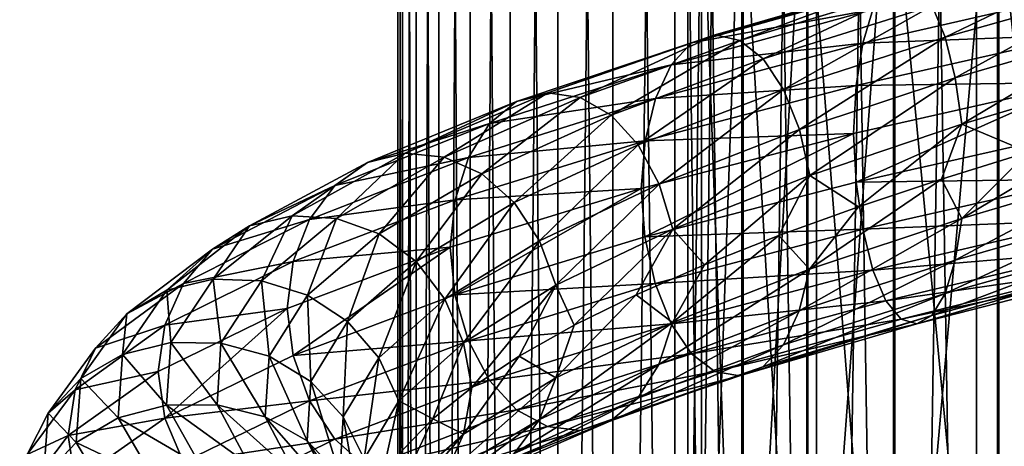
# Model space of a CAD drawing. Header units: metres. Extents: x -109 to 109, y -432 to 89.
# Tile 194 of 256: x -19 to -4, y -178 to -171. Entities that reach past the tile are written whole.
import ezdxf

# ---------------------------------------------------------------- set-up
doc = ezdxf.new("R2010")
doc.units = ezdxf.units.M
doc.layers.add('solid_506360_24502164', color=7, linetype='CONTINUOUS')

msp = doc.modelspace()

# ---------------------------------------------------------------- linework, layer by layer
at = {"layer": 'solid_506360_24502164'}
for points in [[(-2.702852, -205.445831, 248.063583), (-2.702852, -126.041809, 219.162888), (-4.017221, -126.162262, 218.83194)], [(-4.017221, -205.566284, 247.732651), (-4.017221, -126.162262, 218.83194), (-5.287576, -126.329041, 218.373703)], [(-4.017221, -205.566284, 247.732651), (-2.702852, -205.445831, 248.063583), (-4.017221, -126.162262, 218.83194)], [(-5.287576, -205.733078, 247.274414), (-5.287576, -126.329041, 218.373703), (-6.5, -126.540329, 217.793198)], [(-5.287576, -205.733078, 247.274414), (-4.017221, -205.566284, 247.732651), (-5.287576, -126.329041, 218.373703)], [(-6.5, -205.944351, 246.693909), (-6.5, -126.540329, 217.793198), (-7.641208, -126.793808, 217.096786)], [(-6.5, -205.944351, 246.693909), (-5.287576, -205.733078, 247.274414), (-6.5, -126.540329, 217.793198)], [(-7.641208, -206.19783, 245.997482), (-7.641208, -126.793808, 217.096786), (-8.698698, -127.086693, 216.292099)], [(-7.641208, -206.19783, 245.997482), (-6.5, -205.944351, 246.693909), (-7.641208, -126.793808, 217.096786)], [(-8.698698, -206.490723, 245.192795), (-8.698698, -127.086693, 216.292099), (-9.660883, -127.415779, 215.387939)], [(-8.698698, -206.490723, 245.192795), (-7.641208, -206.19783, 245.997482), (-8.698698, -127.086693, 216.292099)], [(-9.660883, -206.819809, 244.288635), (-9.660883, -127.415779, 215.387939), (-10.51722, -127.777458, 214.394226)], [(-9.660883, -206.819809, 244.288635), (-8.698698, -206.490723, 245.192795), (-9.660883, -127.415779, 215.387939)], [(-10.51722, -207.181488, 243.294922), (-10.51722, -127.777458, 214.394226), (-11.25833, -128.16777, 213.321838)], [(-10.51722, -207.181488, 243.294922), (-9.660883, -206.819809, 244.288635), (-10.51722, -127.777458, 214.394226)], [(-11.25833, -207.571808, 242.222534), (-11.25833, -128.16777, 213.321838), (-11.876091, -128.582443, 212.182526)], [(-11.25833, -207.571808, 242.222534), (-10.51722, -207.181488, 243.294922), (-11.25833, -128.16777, 213.321838)], [(-11.876091, -207.986481, 241.083237), (-11.876091, -128.582443, 212.182526), (-12.363734, -129.016937, 210.988785)], [(-11.876091, -207.986481, 241.083237), (-11.25833, -207.571808, 242.222534), (-11.876091, -128.582443, 212.182526)], [(-12.363734, -208.420959, 239.889481), (-12.363734, -129.016937, 210.988785), (-12.715919, -129.466476, 209.753677)], [(-12.363734, -208.420959, 239.889481), (-11.876091, -207.986481, 241.083237), (-12.363734, -129.016937, 210.988785)], [(-12.715919, -208.870499, 238.654388), (-12.715919, -129.466476, 209.753677), (-12.928784, -129.926147, 208.490753)], [(-12.715919, -208.870499, 238.654388), (-12.363734, -208.420959, 239.889481), (-12.715919, -129.466476, 209.753677)], [(-12.928784, -209.33017, 237.391449), (-12.928784, -129.926147, 208.490753), (-13, -130.3909, 207.213837)], [(-12.928784, -209.33017, 237.391449), (-12.715919, -208.870499, 238.654388), (-12.928784, -129.926147, 208.490753)], [(-13, -209.794937, 236.114532), (-13, -130.3909, 207.213837), (-12.928784, -130.855667, 205.936905)], [(-13, -209.794937, 236.114532), (-12.928784, -209.33017, 237.391449), (-13, -130.3909, 207.213837)], [(-12.928784, -210.259689, 234.837616), (-13, -209.794937, 236.114532), (-12.928784, -130.855667, 205.936905)], [(-12.928784, -210.259689, 234.837616), (-12.928784, -130.855667, 205.936905), (-12.715919, -131.315338, 204.673981)], [(-12.715919, -210.71936, 233.574677), (-12.928784, -210.259689, 234.837616), (-12.715919, -131.315338, 204.673981)], [(-12.715919, -210.71936, 233.574677), (-12.715919, -131.315338, 204.673981), (-12.363734, -131.764877, 203.438873)], [(-12.363734, -211.1689, 232.339584), (-12.715919, -210.71936, 233.574677), (-12.363734, -131.764877, 203.438873)], [(-12.363734, -211.1689, 232.339584), (-12.363734, -131.764877, 203.438873), (-11.876091, -132.199371, 202.245132)], [(-11.876091, -211.603394, 231.145844), (-12.363734, -211.1689, 232.339584), (-11.876091, -132.199371, 202.245132)], [(-11.876091, -211.603394, 231.145844), (-11.876091, -132.199371, 202.245132), (-11.25833, -132.614044, 201.105835)], [(-11.25833, -212.018066, 230.006531), (-11.876091, -211.603394, 231.145844), (-11.25833, -132.614044, 201.105835)], [(-11.25833, -212.018066, 230.006531), (-11.25833, -132.614044, 201.105835), (-10.51722, -133.004349, 200.033447)], [(-10.51722, -212.408386, 228.934143), (-11.25833, -212.018066, 230.006531), (-10.51722, -133.004349, 200.033447)], [(-10.51722, -212.408386, 228.934143), (-10.51722, -133.004349, 200.033447), (-9.660883, -133.366043, 199.039734)], [(-9.660883, -212.770065, 227.94043), (-10.51722, -212.408386, 228.934143), (-9.660883, -133.366043, 199.039734)], [(-9.660883, -212.770065, 227.94043), (-9.660883, -133.366043, 199.039734), (-8.698698, -133.695129, 198.135574)], [(-8.698698, -213.099152, 227.03627), (-9.660883, -212.770065, 227.94043), (-8.698698, -133.695129, 198.135574)], [(-8.698698, -213.099152, 227.03627), (-8.698698, -133.695129, 198.135574), (-7.641208, -133.988007, 197.330872)], [(-7.641208, -213.392029, 226.231583), (-8.698698, -213.099152, 227.03627), (-7.641208, -133.988007, 197.330872)], [(-7.641208, -213.392029, 226.231583), (-7.641208, -133.988007, 197.330872), (-6.5, -134.241486, 196.63446)], [(-6.5, -213.645508, 225.535172), (-7.641208, -213.392029, 226.231583), (-6.5, -134.241486, 196.63446)], [(-6.5, -213.645508, 225.535172), (-6.5, -134.241486, 196.63446), (-5.287576, -134.452774, 196.053955)], [(-5.287576, -213.856796, 224.954666), (-6.5, -213.645508, 225.535172), (-5.287576, -134.452774, 196.053955)], [(-5.287576, -213.856796, 224.954666), (-5.287576, -134.452774, 196.053955), (-4.017221, -134.619553, 195.595718)], [(-4.017221, -214.023575, 224.496429), (-5.287576, -213.856796, 224.954666), (-4.017221, -134.619553, 195.595718)], [(-4.017221, -214.023575, 224.496429), (-4.017221, -134.619553, 195.595718), (-2.702852, -134.740005, 195.264771)], [(-2.702852, -214.144028, 224.165482), (-4.017221, -214.023575, 224.496429), (-2.702852, -134.740005, 195.264771)], [(-5.284738, -185.295685, 973.133667), (-3.669097, -185.250366, 974.142883), (-3.669097, -167.057617, 972.037842)], [(-5.284738, -167.193222, 971.036804), (-5.284738, -185.295685, 973.133667), (-3.669097, -167.057617, 972.037842)], [(-3.669097, -185.250366, 974.142883), (-1.869106, -185.222321, 974.76709), (-1.869106, -166.97374, 972.656982)], [(-3.669097, -167.057617, 972.037842), (-3.669097, -185.250366, 974.142883), (-1.869106, -166.97374, 972.656982)], [(-6.634851, -185.356018, 971.790161), (-5.284738, -185.295685, 973.133667), (-5.284738, -167.193222, 971.036804)], [(-6.634851, -167.373734, 969.704163), (-6.634851, -185.356018, 971.790161), (-5.284738, -167.193222, 971.036804)], [(-7.651602, -185.428329, 970.179871), (-6.634851, -185.356018, 971.790161), (-6.634851, -167.373734, 969.704163)], [(-7.651602, -167.590088, 968.106934), (-7.651602, -185.428329, 970.179871), (-6.634851, -167.373734, 969.704163)], [(-8.283906, -185.508972, 968.383728), (-7.651602, -185.428329, 970.179871), (-7.651602, -167.590088, 968.106934)], [(-8.283906, -167.831406, 966.325317), (-8.283906, -185.508972, 968.383728), (-7.651602, -167.590088, 968.106934)], [(-8.499992, -185.593933, 966.491943), (-8.283906, -185.508972, 968.383728), (-8.283906, -167.831406, 966.325317)], [(-8.499992, -168.085571, 964.448853), (-8.499992, -185.593933, 966.491943), (-8.283906, -167.831406, 966.325317)], [(-8.289004, -185.678894, 964.599609), (-8.499992, -185.593933, 966.491943), (-8.499992, -168.085571, 964.448853)], [(-8.289004, -168.339828, 962.571777), (-8.289004, -185.678894, 964.599609), (-8.499992, -168.085571, 964.448853)], [(-7.661542, -185.759628, 962.801697), (-8.289004, -185.678894, 964.599609), (-8.289004, -168.339828, 962.571777)], [(-7.661542, -168.581375, 960.788452), (-7.661542, -185.759628, 962.801697), (-8.289004, -168.339828, 962.571777)], [(-6.649134, -185.832047, 961.18866), (-7.661542, -185.759628, 962.801697), (-7.661542, -168.581375, 960.788452)], [(-6.649134, -168.798096, 959.188477), (-6.649134, -185.832047, 961.18866), (-7.661542, -168.581375, 960.788452)], [(-5.302645, -185.892532, 959.841492), (-6.649134, -185.832047, 961.18866), (-6.649134, -168.798096, 959.188477)], [(-5.302645, -168.979095, 957.852173), (-5.302645, -185.892532, 959.841492), (-6.649134, -168.798096, 959.188477)], [(-3.68973, -185.938049, 958.827881), (-5.302645, -185.892532, 959.841492), (-5.302645, -168.979095, 957.852173)], [(-3.68973, -169.115265, 956.846802), (-3.68973, -185.938049, 958.827881), (-5.302645, -168.979095, 957.852173)], [(-1.891428, -185.966278, 958.198792), (-3.68973, -185.938049, 958.827881), (-3.68973, -169.115265, 956.846802)], [(-1.891428, -169.199783, 956.222778), (-1.891428, -185.966278, 958.198792), (-3.68973, -169.115265, 956.846802)], [(-4.503373, -171.407715, 981.173767), (-4.706667, -170.923935, 981.737671), (-1.915179, -170.161667, 982.274353)], [(-1.832456, -170.651886, 981.685181), (-4.503373, -171.407715, 981.173767), (-1.915179, -170.161667, 982.274353)], [(-5.185715, -170.53273, 983.160217), (-8.074352, -171.374634, 981.99353), (-5.420148, -170.647827, 983.895386)], [(-7.693186, -171.460312, 981.312134), (-8.074352, -171.374634, 981.99353), (-5.185715, -170.53273, 983.160217)], [(-4.940912, -170.628143, 982.419983), (-7.693186, -171.460312, 981.312134), (-5.185715, -170.53273, 983.160217)], [(-5.420148, -170.647827, 983.895386), (-8.439374, -171.497894, 982.671509), (-5.623798, -170.980438, 984.562988)], [(-8.074352, -171.374634, 981.99353), (-8.439374, -171.497894, 982.671509), (-5.420148, -170.647827, 983.895386)], [(-7.328457, -171.745789, 980.685364), (-7.693186, -171.460312, 981.312134), (-4.940912, -170.628143, 982.419983)], [(-4.706667, -170.923935, 981.737671), (-7.328457, -171.745789, 980.685364), (-4.940912, -170.628143, 982.419983)], [(-2.352838, -170.713882, 985.795593), (-5.782241, -171.501999, 985.114014), (-2.394631, -171.371429, 986.206238)], [(-5.623798, -170.980438, 984.562988), (-5.782241, -171.501999, 985.114014), (-2.352838, -170.713882, 985.795593)], [(-4.345384, -172.038208, 980.766174), (-4.503373, -171.407715, 981.173767), (-1.832456, -170.651886, 981.685181)], [(-1.76817, -171.287918, 981.258911), (-4.345384, -172.038208, 980.766174), (-1.832456, -170.651886, 981.685181)], [(-7.01192, -172.219604, 980.168823), (-7.328457, -171.745789, 980.685364), (-4.706667, -170.923935, 981.737671)], [(-4.503373, -171.407715, 981.173767), (-7.01192, -172.219604, 980.168823), (-4.706667, -170.923935, 981.737671)], [(-5.623798, -170.980438, 984.562988), (-8.756464, -171.836121, 983.288513), (-5.782241, -171.501999, 985.114014)], [(-8.439374, -171.497894, 982.671509), (-8.756464, -171.836121, 983.288513), (-5.623798, -170.980438, 984.562988)], [(-8.074352, -171.374634, 981.99353), (-10.674202, -172.271408, 980.306641), (-8.439374, -171.497894, 982.671509)], [(-10.170304, -172.344772, 979.708557), (-10.674202, -172.271408, 980.306641), (-8.074352, -171.374634, 981.99353)], [(-7.693186, -171.460312, 981.312134), (-10.170304, -172.344772, 979.708557), (-8.074352, -171.374634, 981.99353)], [(-2.394631, -171.371429, 986.206238), (-5.884949, -172.160004, 985.508606), (-2.412566, -172.113052, 986.412048)], [(-5.782241, -171.501999, 985.114014), (-5.884949, -172.160004, 985.508606), (-2.394631, -171.371429, 986.206238)], [(-4.243224, -172.756607, 980.53894), (-4.345384, -172.038208, 980.766174), (-1.76817, -171.287918, 981.258911)], [(-1.7266, -172.010559, 981.02063), (-4.243224, -172.756607, 980.53894), (-1.76817, -171.287918, 981.258911)], [(-8.439374, -171.497894, 982.671509), (-11.156756, -172.404755, 980.903931), (-8.756464, -171.836121, 983.288513)], [(-10.674202, -172.271408, 980.306641), (-11.156756, -172.404755, 980.903931), (-8.439374, -171.497894, 982.671509)], [(-9.688137, -172.616989, 979.160645), (-10.170304, -172.344772, 979.708557), (-7.693186, -171.460312, 981.312134)], [(-7.328457, -171.745789, 980.685364), (-9.688137, -172.616989, 979.160645), (-7.693186, -171.460312, 981.312134)], [(-5.782241, -171.501999, 985.114014), (-9.003166, -172.360321, 983.799133), (-5.884949, -172.160004, 985.508606)], [(-8.756464, -171.836121, 983.288513), (-9.003166, -172.360321, 983.799133), (-5.782241, -171.501999, 985.114014)], [(-6.765925, -172.841309, 979.797058), (-7.01192, -172.219604, 980.168823), (-4.503373, -171.407715, 981.173767)], [(-4.345384, -172.038208, 980.766174), (-6.765925, -172.841309, 979.797058), (-4.503373, -171.407715, 981.173767)], [(-8.756464, -171.836121, 983.288513), (-11.575947, -172.749664, 981.449829), (-9.003166, -172.360321, 983.799133)], [(-11.156756, -172.404755, 980.903931), (-11.575947, -172.749664, 981.449829), (-8.756464, -171.836121, 983.288513)], [(-9.269679, -173.077866, 978.71167), (-9.688137, -172.616989, 979.160645), (-7.328457, -171.745789, 980.685364)], [(-7.01192, -172.219604, 980.168823), (-9.269679, -173.077866, 978.71167), (-7.328457, -171.745789, 980.685364)], [(-6.606859, -173.55275, 979.591797), (-6.765925, -172.841309, 979.797058), (-4.345384, -172.038208, 980.766174)], [(-4.243224, -172.756607, 980.53894), (-6.606859, -173.55275, 979.591797), (-4.345384, -172.038208, 980.766174)], [(-2.412566, -172.113052, 986.412048), (-5.927074, -172.900818, 985.705505), (-5.885588, -173.657898, 985.683167)], [(-5.884949, -172.160004, 985.508606), (-5.927074, -172.900818, 985.705505), (-2.412566, -172.113052, 986.412048)], [(-2.412566, -172.113052, 986.412048), (-5.885588, -173.657898, 985.683167), (-2.394891, -172.874161, 986.386353)], [(-1.7266, -172.010559, 981.02063), (-3.216608, -173.192307, 980.765137), (-4.243224, -172.756607, 980.53894)], [(-10.674202, -172.271408, 980.306641), (-12.889562, -173.210892, 978.159912), (-11.156756, -172.404755, 980.903931)], [(-12.281083, -173.269928, 977.666748), (-12.889562, -173.210892, 978.159912), (-10.674202, -172.271408, 980.306641)], [(-10.170304, -172.344772, 979.708557), (-12.281083, -173.269928, 977.666748), (-10.674202, -172.271408, 980.306641)], [(-8.944476, -173.688004, 978.391418), (-9.269679, -173.077866, 978.71167), (-7.01192, -172.219604, 980.168823)], [(-5.884949, -172.160004, 985.508606), (-9.163087, -173.01796, 984.16626), (-5.927074, -172.900818, 985.705505)], [(-9.003166, -172.360321, 983.799133), (-9.163087, -173.01796, 984.16626), (-5.884949, -172.160004, 985.508606)], [(-6.765925, -172.841309, 979.797058), (-8.944476, -173.688004, 978.391418), (-7.01192, -172.219604, 980.168823)], [(-11.156756, -172.404755, 980.903931), (-13.472267, -173.355789, 978.655823), (-11.575947, -172.749664, 981.449829)], [(-12.889562, -173.210892, 978.159912), (-13.472267, -173.355789, 978.655823), (-11.156756, -172.404755, 980.903931)], [(-11.698845, -173.526581, 977.218384), (-12.281083, -173.269928, 977.666748), (-10.170304, -172.344772, 979.708557)], [(-9.003166, -172.360321, 983.799133), (-11.902084, -173.276581, 981.904053), (-9.163087, -173.01796, 984.16626)], [(-11.575947, -172.749664, 981.449829), (-11.902084, -173.276581, 981.904053), (-9.003166, -172.360321, 983.799133)], [(-9.688137, -172.616989, 979.160645), (-11.698845, -173.526581, 977.218384), (-10.170304, -172.344772, 979.708557)], [(-11.575947, -172.749664, 981.449829), (-13.978456, -173.708069, 979.11261), (-11.902084, -173.276581, 981.904053)], [(-13.472267, -173.355789, 978.655823), (-13.978456, -173.708069, 979.11261), (-11.575947, -172.749664, 981.449829)], [(-11.193539, -173.972107, 976.854797), (-11.698845, -173.526581, 977.218384), (-9.688137, -172.616989, 979.160645)], [(-9.269679, -173.077866, 978.71167), (-11.193539, -173.972107, 976.854797), (-9.688137, -172.616989, 979.160645)], [(-4.243224, -172.756607, 980.53894), (-5.850562, -174.040787, 979.911377), (-6.606859, -173.55275, 979.591797)], [(-4.243224, -172.756607, 980.53894), (-4.558335, -173.609482, 980.407104), (-5.850562, -174.040787, 979.911377)], [(-4.243224, -172.756607, 980.53894), (-3.216608, -173.192307, 980.765137), (-4.558335, -173.609482, 980.407104)], [(-5.927074, -172.900818, 985.705505), (-9.221572, -173.754562, 984.352173), (-9.164082, -174.506577, 984.334778)], [(-9.163087, -173.01796, 984.16626), (-9.221572, -173.754562, 984.352173), (-5.927074, -172.900818, 985.705505)], [(-5.927074, -172.900818, 985.705505), (-9.164082, -174.506577, 984.334778), (-5.885588, -173.657898, 985.683167)], [(-8.734193, -174.390076, 978.218262), (-8.944476, -173.688004, 978.391418), (-6.765925, -172.841309, 979.797058)], [(-6.606859, -173.55275, 979.591797), (-8.734193, -174.390076, 978.218262), (-6.765925, -172.841309, 979.797058)], [(-2.394891, -172.874161, 986.386353), (-5.885588, -173.657898, 985.683167), (-2.353321, -173.610031, 986.142517)], [(-4.243863, -174.220108, 980.709473), (-3.216608, -173.192307, 980.765137), (-1.838109, -172.78981, 980.982361)], [(-1.72686, -173.477386, 981.196411), (-4.243863, -174.220108, 980.709473), (-1.838109, -172.78981, 980.982361)], [(-9.163087, -173.01796, 984.16626), (-12.113497, -173.932983, 982.233276), (-9.221572, -173.754562, 984.352173)], [(-11.902084, -173.276581, 981.904053), (-12.113497, -173.932983, 982.233276), (-9.163087, -173.01796, 984.16626)], [(-12.889562, -173.210892, 978.159912), (-14.643491, -174.179276, 975.634888), (-13.472267, -173.355789, 978.655823)], [(-13.952214, -174.222641, 975.264404), (-14.643491, -174.179276, 975.634888), (-12.889562, -173.210892, 978.159912)], [(-12.281083, -173.269928, 977.666748), (-13.952214, -174.222641, 975.264404), (-12.889562, -173.210892, 978.159912)], [(-10.800843, -174.568375, 976.599976), (-11.193539, -173.972107, 976.854797), (-9.269679, -173.077866, 978.71167)], [(-8.944476, -173.688004, 978.391418), (-10.800843, -174.568375, 976.599976), (-9.269679, -173.077866, 978.71167)], [(-4.243863, -174.220108, 980.709473), (-4.558335, -173.609482, 980.407104), (-3.216608, -173.192307, 980.765137)], [(-13.472267, -173.355789, 978.655823), (-15.305487, -174.336655, 976.012329), (-13.978456, -173.708069, 979.11261)], [(-14.643491, -174.179276, 975.634888), (-15.305487, -174.336655, 976.012329), (-13.472267, -173.355789, 978.655823)], [(-11.902084, -173.276581, 981.904053), (-14.372282, -174.237579, 979.496277), (-12.113497, -173.932983, 982.233276)], [(-13.978456, -173.708069, 979.11261), (-14.372282, -174.237579, 979.496277), (-11.902084, -173.276581, 981.904053)], [(-13.29075, -174.462097, 974.932495), (-13.952214, -174.222641, 975.264404), (-12.281083, -173.269928, 977.666748)], [(-11.698845, -173.526581, 977.218384), (-13.29075, -174.462097, 974.932495), (-12.281083, -173.269928, 977.666748)], [(-12.716683, -174.890518, 974.669067), (-13.29075, -174.462097, 974.932495), (-11.698845, -173.526581, 977.218384)], [(-11.193539, -173.972107, 976.854797), (-12.716683, -174.890518, 974.669067), (-11.698845, -173.526581, 977.218384)], [(-4.346571, -174.867096, 981.095703), (-4.243863, -174.220108, 980.709473), (-1.72686, -173.477386, 981.196411)], [(-1.768653, -174.123428, 981.598572), (-4.346571, -174.867096, 981.095703), (-1.72686, -173.477386, 981.196411)], [(-5.885588, -173.657898, 985.683167), (-9.164082, -174.506577, 984.334778), (-5.783429, -174.388992, 985.450317)], [(-6.606859, -173.55275, 979.591797), (-8.238355, -174.941788, 978.531067), (-8.734193, -174.390076, 978.218262)], [(-6.606859, -173.55275, 979.591797), (-7.083613, -174.486099, 979.282532), (-8.238355, -174.941788, 978.531067)], [(-6.606859, -173.55275, 979.591797), (-5.850562, -174.040787, 979.911377), (-7.083613, -174.486099, 979.282532)], [(-6.607854, -175.009689, 979.756714), (-5.850562, -174.040787, 979.911377), (-4.558335, -173.609482, 980.407104)], [(-4.243863, -174.220108, 980.709473), (-6.607854, -175.009689, 979.756714), (-4.558335, -173.609482, 980.407104)], [(-5.885588, -173.657898, 985.683167), (-5.783429, -174.388992, 985.450317), (-2.353321, -173.610031, 986.142517)], [(-2.353321, -173.610031, 986.142517), (-5.783429, -174.388992, 985.450317), (-2.289034, -174.250076, 985.707275)], [(-13.978456, -173.708069, 979.11261), (-15.880556, -174.696625, 976.365173), (-14.372282, -174.237579, 979.496277)], [(-15.305487, -174.336655, 976.012329), (-15.880556, -174.696625, 976.365173), (-13.978456, -173.708069, 979.11261)], [(-9.221572, -173.754562, 984.352173), (-12.191418, -174.665024, 982.402222), (-12.114812, -175.408218, 982.395264)], [(-12.113497, -173.932983, 982.233276), (-12.191418, -174.665024, 982.402222), (-9.221572, -173.754562, 984.352173)], [(-9.221572, -173.754562, 984.352173), (-12.114812, -175.408218, 982.395264), (-9.164082, -174.506577, 984.334778)], [(-10.546916, -175.259079, 976.467834), (-10.800843, -174.568375, 976.599976), (-8.944476, -173.688004, 978.391418)], [(-8.734193, -174.390076, 978.218262), (-10.546916, -175.259079, 976.467834), (-8.944476, -173.688004, 978.391418)], [(-12.113497, -173.932983, 982.233276), (-14.627573, -174.891846, 979.77832), (-12.191418, -174.665024, 982.402222)], [(-14.372282, -174.237579, 979.496277), (-14.627573, -174.891846, 979.77832), (-12.113497, -173.932983, 982.233276)], [(-12.270553, -175.471222, 974.491028), (-12.716683, -174.890518, 974.669067), (-11.193539, -173.972107, 976.854797)], [(-10.800843, -174.568375, 976.599976), (-12.270553, -175.471222, 974.491028), (-11.193539, -173.972107, 976.854797)], [(-6.607854, -175.009689, 979.756714), (-7.083613, -174.486099, 979.282532), (-5.850562, -174.040787, 979.911377)], [(-4.505014, -175.387024, 981.637207), (-4.346571, -174.867096, 981.095703), (-1.768653, -174.123428, 981.598572)], [(-1.833125, -174.640869, 982.162964), (-4.505014, -175.387024, 981.637207), (-1.768653, -174.123428, 981.598572)], [(-14.372282, -174.237579, 979.496277), (-16.327971, -175.228439, 976.666748), (-14.627573, -174.891846, 979.77832)], [(-15.880556, -174.696625, 976.365173), (-16.327971, -175.228439, 976.666748), (-14.372282, -174.237579, 979.496277)], [(-14.643491, -174.179276, 975.634888), (-15.87004, -175.162674, 972.823486), (-15.305487, -174.336655, 976.012329)], [(-15.120862, -175.189667, 972.589172), (-15.87004, -175.162674, 972.823486), (-14.643491, -174.179276, 975.634888)], [(-13.952214, -174.222641, 975.264404), (-15.120862, -175.189667, 972.589172), (-14.643491, -174.179276, 975.634888)], [(-14.403992, -175.410995, 972.386597), (-15.120862, -175.189667, 972.589172), (-13.952214, -174.222641, 975.264404)], [(-13.29075, -174.462097, 974.932495), (-14.403992, -175.410995, 972.386597), (-13.952214, -174.222641, 975.264404)], [(-6.767774, -175.657227, 980.115662), (-6.607854, -175.009689, 979.756714), (-4.243863, -174.220108, 980.709473)], [(-4.346571, -174.867096, 981.095703), (-6.767774, -175.657227, 980.115662), (-4.243863, -174.220108, 980.709473)], [(-5.783429, -174.388992, 985.450317), (-5.62544, -175.023346, 985.033813), (-2.289034, -174.250076, 985.707275)], [(-2.289034, -174.250076, 985.707275), (-5.62544, -175.023346, 985.033813), (-2.206312, -174.733597, 985.108765)], [(-15.305487, -174.336655, 976.012329), (-16.587486, -175.332901, 973.069702), (-15.880556, -174.696625, 976.365173)], [(-15.87004, -175.162674, 972.823486), (-16.587486, -175.332901, 973.069702), (-15.305487, -174.336655, 976.012329)], [(-8.734193, -174.390076, 978.218262), (-10.264198, -175.878387, 976.694397), (-10.546916, -175.259079, 976.467834)], [(-8.734193, -174.390076, 978.218262), (-9.30111, -175.405869, 977.66626), (-10.264198, -175.878387, 976.694397)], [(-8.734193, -174.390076, 978.218262), (-8.238355, -174.941788, 978.531067), (-9.30111, -175.405869, 977.66626)], [(-9.164082, -174.506577, 984.334778), (-9.005015, -175.229736, 984.123779), (-5.783429, -174.388992, 985.450317)], [(-5.783429, -174.388992, 985.450317), (-9.005015, -175.229736, 984.123779), (-5.62544, -175.023346, 985.033813)], [(-13.781842, -175.821289, 972.234436), (-14.403992, -175.410995, 972.386597), (-13.29075, -174.462097, 974.932495)], [(-12.716683, -174.890518, 974.669067), (-13.781842, -175.821289, 972.234436), (-13.29075, -174.462097, 974.932495)], [(-11.982073, -176.149048, 974.407227), (-12.270553, -175.471222, 974.491028), (-10.800843, -174.568375, 976.599976)], [(-9.164082, -174.506577, 984.334778), (-12.114812, -175.408218, 982.395264), (-9.005015, -175.229736, 984.123779)], [(-10.546916, -175.259079, 976.467834), (-11.982073, -176.149048, 974.407227), (-10.800843, -174.568375, 976.599976)], [(-8.735508, -175.83754, 978.377197), (-8.238355, -174.941788, 978.531067), (-7.083613, -174.486099, 979.282532)], [(-6.607854, -175.009689, 979.756714), (-8.735508, -175.83754, 978.377197), (-7.083613, -174.486099, 979.282532)], [(-15.880556, -174.696625, 976.365173), (-17.210722, -175.700546, 973.307312), (-16.327971, -175.228439, 976.666748)], [(-16.587486, -175.332901, 973.069702), (-17.210722, -175.700546, 973.307312), (-15.880556, -174.696625, 976.365173)], [(-12.191418, -174.665024, 982.402222), (-14.719448, -175.616837, 979.929199), (-14.629161, -176.350113, 979.933472)], [(-14.627573, -174.891846, 979.77832), (-14.719448, -175.616837, 979.929199), (-12.191418, -174.665024, 982.402222)], [(-12.191418, -174.665024, 982.402222), (-14.629161, -176.350113, 979.933472), (-12.114812, -175.408218, 982.395264)], [(-5.62544, -175.023346, 985.033813), (-5.422145, -175.500717, 984.460632), (-2.206312, -174.733597, 985.108765)], [(-2.206312, -174.733597, 985.108765), (-5.422145, -175.500717, 984.460632), (-2.110996, -175.020889, 984.389648)], [(-4.708664, -175.728073, 982.297241), (-4.505014, -175.387024, 981.637207), (-1.833125, -174.640869, 982.162964)], [(-1.915991, -174.978043, 982.851257), (-4.708664, -175.728073, 982.297241), (-1.833125, -174.640869, 982.162964)], [(-14.627573, -174.891846, 979.77832), (-16.618, -175.87973, 976.894043), (-14.719448, -175.616837, 979.929199)], [(-16.327971, -175.228439, 976.666748), (-16.618, -175.87973, 976.894043), (-14.627573, -174.891846, 979.77832)], [(-13.298343, -176.385345, 972.141724), (-13.781842, -175.821289, 972.234436), (-12.716683, -174.890518, 974.669067)], [(-12.270553, -175.471222, 974.491028), (-13.298343, -176.385345, 972.141724), (-12.716683, -174.890518, 974.669067)], [(-7.014476, -176.179993, 980.616821), (-6.767774, -175.657227, 980.115662), (-4.346571, -174.867096, 981.095703)], [(-4.505014, -175.387024, 981.637207), (-7.014476, -176.179993, 980.616821), (-4.346571, -174.867096, 981.095703)], [(-8.735508, -175.83754, 978.377197), (-9.30111, -175.405869, 977.66626), (-8.238355, -174.941788, 978.531067)], [(-9.005015, -175.229736, 984.123779), (-8.759021, -175.855042, 983.743164), (-5.62544, -175.023346, 985.033813)], [(-8.94692, -176.485123, 978.698425), (-8.735508, -175.83754, 978.377197), (-6.607854, -175.009689, 979.756714)], [(-6.767774, -175.657227, 980.115662), (-8.94692, -176.485123, 978.698425), (-6.607854, -175.009689, 979.756714)], [(-5.62544, -175.023346, 985.033813), (-8.759021, -175.855042, 983.743164), (-5.422145, -175.500717, 984.460632)], [(-5.422145, -175.500717, 984.460632), (-5.1879, -175.781799, 983.771667), (-2.110996, -175.020889, 984.389648)], [(-2.110996, -175.020889, 984.389648), (-5.1879, -175.781799, 983.771667), (-2.011384, -175.103989, 983.61499)], [(-4.943098, -175.859055, 983.029358), (-4.708664, -175.728073, 982.297241), (-1.915991, -174.978043, 982.851257)], [(-2.011384, -175.103989, 983.61499), (-4.943098, -175.859055, 983.029358), (-1.915991, -174.978043, 982.851257)], [(-15.87004, -175.162674, 972.823486), (-16.528347, -176.147079, 969.829651), (-16.587486, -175.332901, 973.069702)], [(-15.748093, -176.157669, 969.739929), (-16.528347, -176.147079, 969.829651), (-15.87004, -175.162674, 972.823486)], [(-15.120862, -175.189667, 972.589172), (-15.748093, -176.157669, 969.739929), (-15.87004, -175.162674, 972.823486)], [(-15.001486, -176.360687, 969.674805), (-15.748093, -176.157669, 969.739929), (-15.120862, -175.189667, 972.589172)], [(-14.403992, -175.410995, 972.386597), (-15.001486, -176.360687, 969.674805), (-15.120862, -175.189667, 972.589172)], [(-5.1879, -175.781799, 983.771667), (-4.943098, -175.859055, 983.029358), (-2.011384, -175.103989, 983.61499)], [(-16.327971, -175.228439, 976.666748), (-17.695614, -176.234238, 973.518066), (-16.618, -175.87973, 976.894043)], [(-17.210722, -175.700546, 973.307312), (-17.695614, -176.234238, 973.518066), (-16.327971, -175.228439, 976.666748)], [(-16.587486, -175.332901, 973.069702), (-17.275553, -176.330032, 969.93634), (-17.210722, -175.700546, 973.307312)], [(-16.528347, -176.147079, 969.829651), (-17.275553, -176.330032, 969.93634), (-16.587486, -175.332901, 973.069702)], [(-12.114812, -175.408218, 982.395264), (-11.904529, -176.120651, 982.216248), (-9.005015, -175.229736, 984.123779)], [(-10.546916, -175.259079, 976.467834), (-11.853627, -176.842239, 974.47467), (-11.982073, -176.149048, 974.407227)], [(-9.005015, -175.229736, 984.123779), (-11.904529, -176.120651, 982.216248), (-8.759021, -175.855042, 983.743164)], [(-10.546916, -175.259079, 976.467834), (-11.118654, -176.358017, 975.625977), (-11.853627, -176.842239, 974.47467)], [(-10.546916, -175.259079, 976.467834), (-10.264198, -175.878387, 976.694397), (-11.118654, -176.358017, 975.625977)], [(-14.353528, -176.752518, 969.640991), (-15.001486, -176.360687, 969.674805), (-14.403992, -175.410995, 972.386597)], [(-12.114812, -175.408218, 982.395264), (-14.629161, -176.350113, 979.933472), (-11.904529, -176.120651, 982.216248)], [(-13.781842, -175.821289, 972.234436), (-14.353528, -176.752518, 969.640991), (-14.403992, -175.410995, 972.386597)], [(-12.9857, -177.049271, 972.111877), (-13.298343, -176.385345, 972.141724), (-12.270553, -175.471222, 974.491028)], [(-11.982073, -176.149048, 974.407227), (-12.9857, -177.049271, 972.111877), (-12.270553, -175.471222, 974.491028)], [(-10.548504, -176.694427, 976.620483), (-10.264198, -175.878387, 976.694397), (-9.30111, -175.405869, 977.66626)], [(-8.735508, -175.83754, 978.377197), (-10.548504, -176.694427, 976.620483), (-9.30111, -175.405869, 977.66626)], [(-8.759021, -175.855042, 983.743164), (-8.442484, -176.323013, 983.217407), (-5.422145, -175.500717, 984.460632)], [(-5.422145, -175.500717, 984.460632), (-8.442484, -176.323013, 983.217407), (-5.1879, -175.781799, 983.771667)], [(-7.331567, -176.526031, 981.226196), (-7.014476, -176.179993, 980.616821), (-4.505014, -175.387024, 981.637207)], [(-4.708664, -175.728073, 982.297241), (-7.331567, -176.526031, 981.226196), (-4.505014, -175.387024, 981.637207)], [(-14.719448, -175.616837, 979.929199), (-16.721613, -176.596619, 977.02356), (-16.619802, -177.318039, 977.042114)], [(-16.618, -175.87973, 976.894043), (-16.721613, -176.596619, 977.02356), (-14.719448, -175.616837, 979.929199)], [(-14.719448, -175.616837, 979.929199), (-16.619802, -177.318039, 977.042114), (-14.629161, -176.350113, 979.933472)], [(-9.273058, -177.010864, 979.14325), (-8.94692, -176.485123, 978.698425), (-6.767774, -175.657227, 980.115662)], [(-7.014476, -176.179993, 980.616821), (-9.273058, -177.010864, 979.14325), (-6.767774, -175.657227, 980.115662)], [(-17.210722, -175.700546, 973.307312), (-17.924643, -176.705002, 970.051758), (-17.695614, -176.234238, 973.518066)], [(-17.275553, -176.330032, 969.93634), (-17.924643, -176.705002, 970.051758), (-17.210722, -175.700546, 973.307312)], [(-13.849973, -177.2995, 969.639221), (-14.353528, -176.752518, 969.640991), (-13.781842, -175.821289, 972.234436)], [(-13.298343, -176.385345, 972.141724), (-13.849973, -177.2995, 969.639221), (-13.781842, -175.821289, 972.234436)], [(-8.442484, -176.323013, 983.217407), (-8.077755, -176.594955, 982.584229), (-5.1879, -175.781799, 983.771667)], [(-5.1879, -175.781799, 983.771667), (-8.077755, -176.594955, 982.584229), (-4.943098, -175.859055, 983.029358)], [(-7.696589, -176.663925, 981.90094), (-7.331567, -176.526031, 981.226196), (-4.708664, -175.728073, 982.297241)], [(-4.943098, -175.859055, 983.029358), (-7.696589, -176.663925, 981.90094), (-4.708664, -175.728073, 982.297241)], [(-16.618, -175.87973, 976.894043), (-18.009935, -176.881744, 973.684998), (-16.721613, -176.596619, 977.02356)], [(-17.695614, -176.234238, 973.518066), (-18.009935, -176.881744, 973.684998), (-16.618, -175.87973, 976.894043)], [(-11.904529, -176.120651, 982.216248), (-11.579327, -176.734039, 981.887146), (-8.759021, -175.855042, 983.743164)], [(-8.759021, -175.855042, 983.743164), (-11.579327, -176.734039, 981.887146), (-8.442484, -176.323013, 983.217407)], [(-10.548504, -176.694427, 976.620483), (-11.118654, -176.358017, 975.625977), (-10.264198, -175.878387, 976.694397)], [(-10.803794, -177.341537, 976.894836), (-10.548504, -176.694427, 976.620483), (-8.735508, -175.83754, 978.377197)], [(-8.94692, -176.485123, 978.698425), (-10.803794, -177.341537, 976.894836), (-8.735508, -175.83754, 978.377197)], [(-8.077755, -176.594955, 982.584229), (-7.696589, -176.663925, 981.90094), (-4.943098, -175.859055, 983.029358)], [(-14.629161, -176.350113, 979.933472), (-14.375234, -177.049469, 979.795349), (-11.904529, -176.120651, 982.216248)], [(-11.904529, -176.120651, 982.216248), (-14.375234, -177.049469, 979.795349), (-11.579327, -176.734039, 981.887146)], [(-17.695614, -176.234238, 973.518066), (-18.429647, -177.240021, 970.166077), (-18.009935, -176.881744, 973.684998)], [(-17.924643, -176.705002, 970.051758), (-18.429647, -177.240021, 970.166077), (-17.695614, -176.234238, 973.518066)], [(-16.528347, -176.147079, 969.829651), (-16.592884, -177.119232, 966.763428), (-17.275553, -176.330032, 969.93634)], [(-15.809583, -177.113983, 966.821655), (-16.592884, -177.119232, 966.763428), (-16.528347, -176.147079, 969.829651)], [(-15.748093, -176.157669, 969.739929), (-15.809583, -177.113983, 966.821655), (-16.528347, -176.147079, 969.829651)], [(-15.060061, -177.299194, 966.897217), (-15.809583, -177.113983, 966.821655), (-15.748093, -176.157669, 969.739929)], [(-15.001486, -176.360687, 969.674805), (-15.060061, -177.299194, 966.897217), (-15.748093, -176.157669, 969.739929)], [(-11.982073, -176.149048, 974.407227), (-12.459092, -177.328568, 973.2547), (-12.9857, -177.049271, 972.111877)], [(-11.982073, -176.149048, 974.407227), (-11.853627, -176.842239, 974.47467), (-12.459092, -177.328568, 973.2547)], [(-9.692248, -177.362701, 979.681519), (-9.273058, -177.010864, 979.14325), (-7.014476, -176.179993, 980.616821)], [(-7.331567, -176.526031, 981.226196), (-9.692248, -177.362701, 979.681519), (-7.014476, -176.179993, 980.616821)], [(-17.275553, -176.330032, 969.93634), (-17.343008, -177.314255, 966.727478), (-17.924643, -176.705002, 970.051758)], [(-16.592884, -177.119232, 966.763428), (-17.343008, -177.314255, 966.727478), (-17.275553, -176.330032, 969.93634)], [(-14.629161, -176.350113, 979.933472), (-16.619802, -177.318039, 977.042114), (-14.375234, -177.049469, 979.795349)], [(-14.409574, -177.672928, 966.984497), (-15.060061, -177.299194, 966.897217), (-15.001486, -176.360687, 969.674805)], [(-14.353528, -176.752518, 969.640991), (-14.409574, -177.672928, 966.984497), (-15.001486, -176.360687, 969.674805)], [(-13.524362, -177.949066, 969.666809), (-13.849973, -177.2995, 969.639221), (-13.298343, -176.385345, 972.141724)], [(-12.9857, -177.049271, 972.111877), (-13.524362, -177.949066, 969.666809), (-13.298343, -176.385345, 972.141724)], [(-11.983877, -177.57016, 974.553467), (-11.853627, -176.842239, 974.47467), (-11.118654, -176.358017, 975.625977)], [(-10.548504, -176.694427, 976.620483), (-11.983877, -177.57016, 974.553467), (-11.118654, -176.358017, 975.625977)], [(-11.579327, -176.734039, 981.887146), (-11.160868, -177.18985, 981.429138), (-8.442484, -176.323013, 983.217407)], [(-8.442484, -176.323013, 983.217407), (-11.160868, -177.18985, 981.429138), (-8.077755, -176.594955, 982.584229)], [(-11.197619, -177.870209, 977.269287), (-10.803794, -177.341537, 976.894836), (-8.94692, -176.485123, 978.698425)], [(-9.273058, -177.010864, 979.14325), (-11.197619, -177.870209, 977.269287), (-8.94692, -176.485123, 978.698425)], [(-10.174803, -177.508957, 980.275391), (-9.692248, -177.362701, 979.681519), (-7.331567, -176.526031, 981.226196)], [(-7.696589, -176.663925, 981.90094), (-10.174803, -177.508957, 980.275391), (-7.331567, -176.526031, 981.226196)], [(-17.924643, -176.705002, 970.051758), (-17.994633, -177.695908, 966.717896), (-18.429647, -177.240021, 970.166077)], [(-16.721613, -176.596619, 977.02356), (-18.119534, -177.587418, 973.798279), (-16.619802, -177.318039, 977.042114)], [(-18.009935, -176.881744, 973.684998), (-18.119534, -177.587418, 973.798279), (-16.721613, -176.596619, 977.02356)], [(-17.343008, -177.314255, 966.727478), (-17.994633, -177.695908, 966.717896), (-17.924643, -176.705002, 970.051758)], [(-14.375234, -177.049469, 979.795349), (-13.982538, -177.648544, 979.531677), (-11.579327, -176.734039, 981.887146)], [(-11.579327, -176.734039, 981.887146), (-13.982538, -177.648544, 979.531677), (-11.160868, -177.18985, 981.429138)], [(-12.273906, -178.216217, 974.773438), (-11.983877, -177.57016, 974.553467), (-10.548504, -176.694427, 976.620483)], [(-10.803794, -177.341537, 976.894836), (-12.273906, -178.216217, 974.773438), (-10.548504, -176.694427, 976.620483)], [(-11.160868, -177.18985, 981.429138), (-10.6787, -177.450256, 980.875122), (-8.077755, -176.594955, 982.584229)], [(-8.077755, -176.594955, 982.584229), (-10.6787, -177.450256, 980.875122), (-7.696589, -176.663925, 981.90094)], [(-10.6787, -177.450256, 980.875122), (-10.174803, -177.508957, 980.275391), (-7.696589, -176.663925, 981.90094)], [(-18.009935, -176.881744, 973.684998), (-18.757008, -177.883102, 970.269104), (-18.119534, -177.587418, 973.798279)], [(-18.429647, -177.240021, 970.166077), (-18.757008, -177.883102, 970.269104), (-18.009935, -176.881744, 973.684998)], [(-13.904052, -178.203079, 967.075745), (-14.409574, -177.672928, 966.984497), (-14.353528, -176.752518, 969.640991)], [(-13.849973, -177.2995, 969.639221), (-13.904052, -178.203079, 967.075745), (-14.353528, -176.752518, 969.640991)], [(-11.983877, -177.57016, 974.553467), (-12.459092, -177.328568, 973.2547), (-11.853627, -176.842239, 974.47467)], [(-11.70381, -178.228333, 977.718384), (-11.197619, -177.870209, 977.269287), (-9.273058, -177.010864, 979.14325)], [(-9.692248, -177.362701, 979.681519), (-11.70381, -178.228333, 977.718384), (-9.273058, -177.010864, 979.14325)], [(-16.592884, -177.119232, 966.763428), (-16.061615, -178.067047, 963.737), (-17.343008, -177.314255, 966.727478)], [(-16.619802, -177.318039, 977.042114), (-16.331324, -178.002518, 976.952209), (-14.375234, -177.049469, 979.795349)], [(-15.809583, -177.113983, 966.821655), (-15.303392, -178.047134, 963.941162), (-16.592884, -177.119232, 966.763428)], [(-15.303392, -178.047134, 963.941162), (-16.061615, -178.067047, 963.737), (-16.592884, -177.119232, 966.763428)], [(-14.375234, -177.049469, 979.795349), (-16.331324, -178.002518, 976.952209), (-13.982538, -177.648544, 979.531677)], [(-14.577869, -178.215668, 964.155579), (-15.303392, -178.047134, 963.941162), (-15.809583, -177.113983, 966.821655)], [(-15.060061, -177.299194, 966.897217), (-14.577869, -178.215668, 964.155579), (-15.809583, -177.113983, 966.821655)], [(-13.982538, -177.648544, 979.531677), (-13.477231, -178.090027, 979.159302), (-11.160868, -177.18985, 981.429138)], [(-12.9857, -177.049271, 972.111877), (-13.264007, -178.306412, 970.648926), (-13.524362, -177.949066, 969.666809)], [(-11.160868, -177.18985, 981.429138), (-13.477231, -178.090027, 979.159302), (-10.6787, -177.450256, 980.875122)], [(-12.9857, -177.049271, 972.111877), (-12.930822, -177.81723, 971.974609), (-13.264007, -178.306412, 970.648926)], [(-12.9857, -177.049271, 972.111877), (-12.459092, -177.328568, 973.2547), (-12.930822, -177.81723, 971.974609)], [(-18.429647, -177.240021, 970.166077), (-18.501608, -178.231644, 966.733826), (-18.757008, -177.883102, 970.269104)], [(-17.994633, -177.695908, 966.717896), (-18.501608, -178.231644, 966.733826), (-18.429647, -177.240021, 970.166077)], [(-18.119534, -177.587418, 973.798279), (-18.01189, -178.297882, 973.825867), (-16.619802, -177.318039, 977.042114)], [(-16.619802, -177.318039, 977.042114), (-18.01189, -178.297882, 973.825867), (-16.331324, -178.002518, 976.952209)], [(-17.343008, -177.314255, 966.727478), (-16.78772, -178.273056, 963.560364), (-17.994633, -177.695908, 966.717896)], [(-16.061615, -178.067047, 963.737), (-16.78772, -178.273056, 963.560364), (-17.343008, -177.314255, 966.727478)], [(-13.948209, -178.572342, 964.362366), (-14.577869, -178.215668, 964.155579), (-15.060061, -177.299194, 966.897217)], [(-14.409574, -177.672928, 966.984497), (-13.948209, -178.572342, 964.362366), (-15.060061, -177.299194, 966.897217)], [(-13.577169, -178.838333, 967.162292), (-13.904052, -178.203079, 967.075745), (-13.849973, -177.2995, 969.639221)], [(-13.524362, -177.949066, 969.666809), (-13.577169, -178.838333, 967.162292), (-13.849973, -177.2995, 969.639221)], [(-12.987655, -178.454514, 972.251587), (-12.930822, -177.81723, 971.974609), (-12.459092, -177.328568, 973.2547)], [(-11.983877, -177.57016, 974.553467), (-12.987655, -178.454514, 972.251587), (-12.459092, -177.328568, 973.2547)], [(-12.72132, -178.747589, 975.065918), (-12.273906, -178.216217, 974.773438), (-10.803794, -177.341537, 976.894836)], [(-11.197619, -177.870209, 977.269287), (-12.72132, -178.747589, 975.065918), (-10.803794, -177.341537, 976.894836)], [(-13.477231, -178.090027, 979.159302), (-12.894993, -178.33699, 978.705078), (-10.6787, -177.450256, 980.875122)], [(-10.6787, -177.450256, 980.875122), (-12.894993, -178.33699, 978.705078), (-10.174803, -177.508957, 980.275391)], [(-12.286515, -178.383942, 978.210632), (-11.70381, -178.228333, 977.718384), (-9.692248, -177.362701, 979.681519)], [(-10.174803, -177.508957, 980.275391), (-12.286515, -178.383942, 978.210632), (-9.692248, -177.362701, 979.681519)], [(-18.119534, -177.587418, 973.798279), (-18.873459, -178.581223, 970.349976), (-18.01189, -178.297882, 973.825867)], [(-18.757008, -177.883102, 970.269104), (-18.873459, -178.581223, 970.349976), (-18.119534, -177.587418, 973.798279)], [(-16.331324, -178.002518, 976.952209), (-15.885193, -178.585526, 976.76532), (-13.982538, -177.648544, 979.531677)], [(-13.982538, -177.648544, 979.531677), (-15.885193, -178.585526, 976.76532), (-13.477231, -178.090027, 979.159302)], [(-13.301976, -179.098953, 972.411499), (-12.987655, -178.454514, 972.251587), (-11.983877, -177.57016, 974.553467)], [(-12.273906, -178.216217, 974.773438), (-13.301976, -179.098953, 972.411499), (-11.983877, -177.57016, 974.553467)], [(-12.894993, -178.33699, 978.705078), (-12.286515, -178.383942, 978.210632), (-10.174803, -177.508957, 980.275391)], [(-17.994633, -177.695908, 966.717896), (-17.418482, -178.660522, 963.427429), (-18.501608, -178.231644, 966.733826)], [(-16.78772, -178.273056, 963.560364), (-17.418482, -178.660522, 963.427429), (-17.994633, -177.695908, 966.717896)], [(-13.458873, -179.086487, 964.545471), (-13.948209, -178.572342, 964.362366), (-14.409574, -177.672928, 966.984497)], [(-13.904052, -178.203079, 967.075745), (-13.458873, -179.086487, 964.545471), (-14.409574, -177.672928, 966.984497)]]:
    msp.add_3dface(points, dxfattribs=at)

doc.saveas('drawing.dxf')
